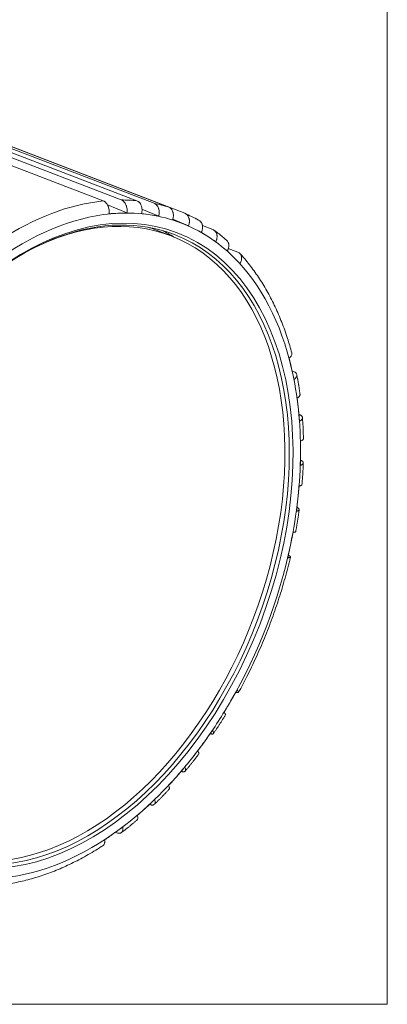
# Model space of a CAD drawing. Header units: millimetres. Extents: x 4 to 836, y 3 to 589.
# Tile 14 of 94: x 280 to 308, y 100 to 175. Entities that reach past the tile are written whole.
import ezdxf

# ---------------------------------------------------------------- set-up
doc = ezdxf.new("R2010")
doc.units = ezdxf.units.MM
doc.layers.add('1', color=7, linetype='Continuous', true_color=0xffffff)

msp = doc.modelspace()

# ---------------------------------------------------------------- linework, layer by layer
at = {"layer": '1', "color": 251, "linetype": 'Continuous', "lineweight": 18}
for p in [(308.295, 218.172), (172.88, 100.016)]:
    msp.add_line(p, (308.295, 100.016), dxfattribs=at)
at = {"layer": '1', "color": 27, "linetype": 'Continuous', "lineweight": 18}
for p, q in [((252.669, 173.997), (286.79, 160.875)), ((254.032, 174.069), (288.153, 160.946)), ((255.213, 174.013), (289.333, 160.891)), ((256.514, 173.816), (290.634, 160.694)), ((257.628, 173.524), (291.748, 160.402)), ((258.841, 173.063), (292.961, 159.94)), ((288.583, 159.977), (287.097, 160.582)), ((290.991, 159.727), (289.717, 160.248)), ((293.25, 158.992), (292.044, 159.485)), ((294.293, 159.007), (295.089, 158.701)), ((296.252, 157.278), (296.976, 157)), ((301.086, 148.004), (301.202, 147.96)), ((287.707, 113.049), (287.819, 113.006))]:
    msp.add_line(p, q, dxfattribs=at)
at = {"layer": '1', "color": 252, "linetype": 'Continuous', "lineweight": 18}
msp.add_line((291.918, 158.229), (290.497, 158.775), dxfattribs=at)
at = {"layer": '1', "color": 27, "linetype": 'Continuous', "lineweight": 18}
msp.add_ellipse((283.276, 134.755), major_axis=(-9.118, -23.707), ratio=0.648836, dxfattribs=at)
for centre, major_axis, start_param, end_param in [((283.134, 134.809), (9.046, 23.52), 0, 1.018802), ((282.708, 134.973), (-9.692, -25.201), 3.180982, 3.246517), ((282.708, 134.973), (-9.692, -25.201), 3.041356, 3.106891), ((283.134, 134.809), (9.046, 23.52), 2.120519, 6.283185), ((281.287, 135.519), (-9.046, -23.52), 3.018327, 3.080963)]:
    msp.add_ellipse(centre, major_axis=major_axis, ratio=0.648836, start_param=start_param, end_param=end_param, dxfattribs=at)
at = {"layer": '1', "color": 27, "linetype": 'Continuous', "lineweight": 13}
for centre, major_axis, start_param, end_param in [((282.708, 134.973), (-9.692, -25.201), 3.460235, 3.874836), ((282.708, 134.973), (-9.692, -25.201), 3.320608, 3.386144), ((283.276, 134.755), (9.405, 24.454), 0.281596, 0.770289), ((283.276, 134.755), (9.405, 24.454), 0.14197, 0.281596), ((283.276, 134.755), (9.405, 24.454), 0.002344, 0.14197), ((283.276, 134.755), (9.405, 24.454), 6.145903, 6.285529), ((283.276, 134.755), (9.405, 24.454), 6.006276, 6.145903), ((283.276, 134.755), (9.405, 24.454), 5.517584, 6.006276), ((283.276, 134.755), (9.405, 24.454), 5.377958, 5.517584), ((283.276, 134.755), (9.405, 24.454), 5.238331, 5.377958), ((283.276, 134.755), (9.405, 24.454), 5.098705, 5.238331), ((283.276, 134.755), (9.405, 24.454), 4.959079, 5.098705), ((283.276, 134.755), (9.405, 24.454), 4.470387, 4.959079), ((283.276, 134.755), (9.405, 24.454), 4.33076, 4.470387), ((283.276, 134.755), (9.405, 24.454), 4.191134, 4.33076), ((283.276, 134.755), (9.405, 24.454), 4.051508, 4.191134), ((283.276, 134.755), (9.405, 24.454), 3.911881, 4.051508), ((283.276, 134.755), (9.405, 24.454), 3.423189, 3.911881)]:
    msp.add_ellipse(centre, major_axis=major_axis, ratio=0.648836, start_param=start_param, end_param=end_param, dxfattribs=at)
at = {"layer": '1', "color": 252, "linetype": 'Continuous', "lineweight": 18}
for centre, start_param, end_param in [((282.944, 134.895), 0, 0.62931), ((282.944, 134.895), 3.660554, 6.283185), ((281.523, 135.441), 0.000009, 0.017583), ((282.944, 134.895), 2.438769, 3.660554)]:
    msp.add_ellipse(centre, major_axis=(8.974, 23.334), ratio=0.648836, start_param=start_param, end_param=end_param, dxfattribs=at)
at = {"layer": '1', "color": 27, "linetype": 'Continuous', "lineweight": 18}
for points, knots in [([(287.22, 159.905), (287.228, 159.956), (287.233, 160.006), (287.234, 160.083), (287.234, 160.109), (287.231, 160.161), (287.229, 160.187), (287.219, 160.263), (287.21, 160.313), (287.19, 160.386), (287.182, 160.41), (287.165, 160.458), (287.156, 160.481), (287.127, 160.548), (287.104, 160.59), (287.066, 160.648), (287.052, 160.667), (287.024, 160.703), (286.994, 160.736), (286.963, 160.766), (286.931, 160.794), (286.914, 160.807), (286.862, 160.842), (286.827, 160.861), (286.79, 160.875)], [0, 0, 0, 0, 0.125, 0.125, 0.1875, 0.1875, 0.25, 0.25, 0.375, 0.375, 0.4375, 0.4375, 0.5, 0.5, 0.625, 0.625, 0.6875, 0.6875, 0.75, 0.8125, 0.8125, 0.875, 0.875, 1, 1, 1, 1]), ([(288.583, 159.977), (288.591, 160.027), (288.595, 160.078), (288.597, 160.155), (288.597, 160.18), (288.594, 160.232), (288.592, 160.258), (288.582, 160.335), (288.573, 160.385), (288.553, 160.458), (288.545, 160.482), (288.528, 160.529), (288.519, 160.552), (288.49, 160.619), (288.467, 160.661), (288.429, 160.719), (288.415, 160.738), (288.387, 160.774), (288.357, 160.808), (288.326, 160.837), (288.294, 160.865), (288.277, 160.878), (288.225, 160.913), (288.19, 160.932), (288.153, 160.946)], [0, 0, 0, 0, 0.125, 0.125, 0.1875, 0.1875, 0.25, 0.25, 0.375, 0.375, 0.4375, 0.4375, 0.5, 0.5, 0.625, 0.625, 0.6875, 0.6875, 0.75, 0.8125, 0.8125, 0.875, 0.875, 1, 1, 1, 1]), ([(289.691, 159.924), (289.704, 159.974), (289.713, 160.025), (289.722, 160.101), (289.724, 160.127), (289.726, 160.178), (289.726, 160.204), (289.723, 160.281), (289.717, 160.33), (289.703, 160.403), (289.698, 160.427), (289.685, 160.474), (289.677, 160.497), (289.653, 160.564), (289.633, 160.606), (289.599, 160.664), (289.586, 160.683), (289.56, 160.719), (289.533, 160.752), (289.503, 160.782), (289.472, 160.809), (289.456, 160.822), (289.406, 160.857), (289.37, 160.876), (289.333, 160.891)], [0, 0, 0, 0, 0.125, 0.125, 0.1875, 0.1875, 0.25, 0.25, 0.375, 0.375, 0.4375, 0.4375, 0.5, 0.5, 0.625, 0.625, 0.6875, 0.6875, 0.75, 0.8125, 0.8125, 0.875, 0.875, 1, 1, 1, 1]), ([(290.991, 159.727), (291.004, 159.777), (291.014, 159.828), (291.022, 159.904), (291.024, 159.93), (291.026, 159.981), (291.026, 160.007), (291.023, 160.084), (291.018, 160.133), (291.004, 160.206), (290.998, 160.23), (290.985, 160.277), (290.978, 160.3), (290.953, 160.367), (290.934, 160.409), (290.899, 160.467), (290.887, 160.486), (290.861, 160.522), (290.833, 160.555), (290.804, 160.585), (290.773, 160.612), (290.757, 160.625), (290.706, 160.66), (290.671, 160.679), (290.634, 160.694)], [0, 0, 0, 0, 0.125, 0.125, 0.1875, 0.1875, 0.25, 0.25, 0.375, 0.375, 0.4375, 0.4375, 0.5, 0.5, 0.625, 0.625, 0.6875, 0.6875, 0.75, 0.8125, 0.8125, 0.875, 0.875, 1, 1, 1, 1]), ([(292.037, 159.453), (292.055, 159.502), (292.069, 159.552), (292.084, 159.626), (292.088, 159.651), (292.094, 159.702), (292.096, 159.727), (292.1, 159.802), (292.098, 159.851), (292.09, 159.922), (292.086, 159.945), (292.076, 159.992), (292.071, 160.014), (292.051, 160.08), (292.034, 160.121), (292.003, 160.178), (291.992, 160.197), (291.968, 160.232), (291.943, 160.265), (291.914, 160.294), (291.885, 160.321), (291.869, 160.334), (291.82, 160.369), (291.785, 160.387), (291.748, 160.402)], [0, 0, 0, 0, 0.125, 0.125, 0.1875, 0.1875, 0.25, 0.25, 0.375, 0.375, 0.4375, 0.4375, 0.5, 0.5, 0.625, 0.625, 0.6875, 0.6875, 0.75, 0.8125, 0.8125, 0.875, 0.875, 1, 1, 1, 1]), ([(293.25, 158.992), (293.268, 159.041), (293.281, 159.09), (293.297, 159.165), (293.301, 159.19), (293.307, 159.24), (293.309, 159.266), (293.313, 159.34), (293.311, 159.389), (293.303, 159.46), (293.299, 159.484), (293.289, 159.53), (293.284, 159.553), (293.264, 159.618), (293.247, 159.659), (293.216, 159.717), (293.205, 159.735), (293.181, 159.77), (293.156, 159.803), (293.127, 159.832), (293.098, 159.86), (293.082, 159.872), (293.033, 159.907), (292.998, 159.926), (292.961, 159.94)], [0, 0, 0, 0, 0.125, 0.125, 0.1875, 0.1875, 0.25, 0.25, 0.375, 0.375, 0.4375, 0.4375, 0.5, 0.5, 0.625, 0.625, 0.6875, 0.6875, 0.75, 0.8125, 0.8125, 0.875, 0.875, 1, 1, 1, 1]), ([(294.213, 158.502), (294.235, 158.548), (294.253, 158.596), (294.274, 158.667), (294.28, 158.691), (294.29, 158.74), (294.294, 158.764), (294.304, 158.836), (294.306, 158.883), (294.302, 158.951), (294.3, 158.974), (294.294, 159.019), (294.29, 159.04), (294.274, 159.104), (294.26, 159.143), (294.233, 159.199), (294.222, 159.217), (294.201, 159.251), (294.177, 159.283), (294.15, 159.312), (294.122, 159.338), (294.107, 159.351), (294.059, 159.385), (294.024, 159.404), (293.987, 159.418)], [0, 0, 0, 0, 0.125, 0.125, 0.1875, 0.1875, 0.25, 0.25, 0.375, 0.375, 0.4375, 0.4375, 0.5, 0.5, 0.625, 0.625, 0.6875, 0.6875, 0.75, 0.8125, 0.8125, 0.875, 0.875, 1, 1, 1, 1]), ([(295.314, 157.785), (295.336, 157.832), (295.354, 157.879), (295.375, 157.95), (295.382, 157.974), (295.392, 158.023), (295.396, 158.047), (295.405, 158.119), (295.407, 158.166), (295.404, 158.234), (295.402, 158.257), (295.395, 158.302), (295.391, 158.323), (295.376, 158.387), (295.362, 158.426), (295.334, 158.482), (295.324, 158.5), (295.302, 158.534), (295.279, 158.566), (295.252, 158.595), (295.223, 158.621), (295.208, 158.634), (295.16, 158.668), (295.126, 158.687), (295.089, 158.701)], [0, 0, 0, 0, 0.125, 0.125, 0.1875, 0.1875, 0.25, 0.25, 0.375, 0.375, 0.4375, 0.4375, 0.5, 0.5, 0.625, 0.625, 0.6875, 0.6875, 0.75, 0.8125, 0.8125, 0.875, 0.875, 1, 1, 1, 1]), ([(296.176, 157.088), (296.188, 157.11), (296.2, 157.132), (296.222, 157.176), (296.232, 157.199), (296.259, 157.266), (296.272, 157.311), (296.287, 157.379), (296.291, 157.402), (296.296, 157.446), (296.299, 157.49), (296.298, 157.532), (296.294, 157.574), (296.291, 157.595), (296.284, 157.636), (296.279, 157.655), (296.27, 157.684), (296.266, 157.693), (296.259, 157.712), (296.255, 157.721), (296.235, 157.765), (296.215, 157.797), (296.179, 157.841), (296.166, 157.855), (296.15, 157.87), (296.148, 157.872), (296.145, 157.874)], [0, 0, 0, 0, 0.075969, 0.075969, 0.151938, 0.151938, 0.303876, 0.303876, 0.379845, 0.379845, 0.455814, 0.531784, 0.531784, 0.607753, 0.607753, 0.683722, 0.683722, 0.721706, 0.721706, 0.759691, 0.759691, 0.911629, 0.911629, 0.987598, 0.987598, 1, 1, 1, 1]), ([(297.144, 156.129), (297.157, 156.151), (297.169, 156.173), (297.191, 156.218), (297.201, 156.24), (297.227, 156.307), (297.241, 156.353), (297.256, 156.421), (297.259, 156.443), (297.265, 156.488), (297.268, 156.531), (297.266, 156.574), (297.263, 156.616), (297.26, 156.637), (297.252, 156.677), (297.247, 156.697), (297.238, 156.725), (297.235, 156.735), (297.228, 156.753), (297.224, 156.762), (297.204, 156.807), (297.184, 156.839), (297.148, 156.883), (297.135, 156.896), (297.114, 156.916), (297.107, 156.922), (297.092, 156.934), (297.085, 156.94), (297.046, 156.968), (297.012, 156.986), (296.976, 157)], [0, 0, 0, 0, 0.0625, 0.0625, 0.125, 0.125, 0.25, 0.25, 0.3125, 0.3125, 0.375, 0.4375, 0.4375, 0.5, 0.5, 0.5625, 0.5625, 0.59375, 0.59375, 0.625, 0.625, 0.75, 0.75, 0.8125, 0.8125, 0.84375, 0.84375, 0.875, 0.875, 1, 1, 1, 1]), ([(301.056, 149.365), (300.959, 149.737), (300.73, 150.526), (300.314, 151.688), (299.816, 152.851), (299.254, 153.949), (298.635, 154.981), (297.953, 155.935), (297.45, 156.563), (297.166, 156.859), (297.143, 156.883)], [0, 0, 0, 0, 0.123849, 0.268166, 0.41239, 0.55647, 0.700348, 0.84396, 0.987248, 1, 1, 1, 1]), ([(300.864, 148.971), (300.898, 148.998), (300.928, 149.026), (300.967, 149.069), (300.98, 149.083), (301.002, 149.113), (301.012, 149.128), (301.038, 149.173), (301.051, 149.202), (301.063, 149.247), (301.066, 149.262), (301.069, 149.291), (301.069, 149.306), (301.067, 149.336), (301.065, 149.351), (301.061, 149.366)], [0, 0, 0, 0, 0.219443, 0.219443, 0.329164, 0.329164, 0.438885, 0.438885, 0.658328, 0.658328, 0.768049, 0.768049, 0.87777, 0.87777, 1, 1, 1, 1]), ([(301.239, 147.342), (301.274, 147.369), (301.304, 147.396), (301.343, 147.439), (301.355, 147.454), (301.377, 147.483), (301.387, 147.498), (301.414, 147.543), (301.426, 147.573), (301.438, 147.617), (301.441, 147.632), (301.444, 147.662), (301.445, 147.676), (301.442, 147.719), (301.436, 147.746), (301.419, 147.786), (301.412, 147.799), (301.395, 147.823), (301.377, 147.847), (301.354, 147.869), (301.329, 147.89), (301.316, 147.9), (301.272, 147.929), (301.238, 147.946), (301.202, 147.96)], [0, 0, 0, 0, 0.125, 0.125, 0.1875, 0.1875, 0.25, 0.25, 0.375, 0.375, 0.4375, 0.4375, 0.5, 0.5, 0.625, 0.625, 0.6875, 0.6875, 0.75, 0.8125, 0.8125, 0.875, 0.875, 1, 1, 1, 1]), ([(301.472, 145.933), (301.507, 145.954), (301.538, 145.976), (301.579, 146.01), (301.592, 146.021), (301.615, 146.045), (301.625, 146.057), (301.653, 146.094), (301.667, 146.118), (301.68, 146.155), (301.683, 146.167), (301.687, 146.192), (301.688, 146.204), (301.687, 146.222), (301.687, 146.227), (301.686, 146.232)], [0, 0, 0, 0, 0.237628, 0.237628, 0.356443, 0.356443, 0.475257, 0.475257, 0.712885, 0.712885, 0.8317, 0.8317, 0.950514, 0.950514, 1, 1, 1, 1]), ([(301.655, 144.177), (301.691, 144.198), (301.722, 144.22), (301.762, 144.254), (301.775, 144.266), (301.798, 144.289), (301.808, 144.301), (301.836, 144.338), (301.85, 144.362), (301.863, 144.399), (301.866, 144.411), (301.87, 144.436), (301.871, 144.448), (301.87, 144.485), (301.864, 144.508), (301.847, 144.543), (301.841, 144.554), (301.825, 144.576), (301.807, 144.597), (301.785, 144.617), (301.76, 144.637), (301.746, 144.646), (301.703, 144.673), (301.67, 144.689), (301.633, 144.703)], [0, 0, 0, 0, 0.125, 0.125, 0.1875, 0.1875, 0.25, 0.25, 0.375, 0.375, 0.4375, 0.4375, 0.5, 0.5, 0.625, 0.625, 0.6875, 0.6875, 0.75, 0.8125, 0.8125, 0.875, 0.875, 1, 1, 1, 1]), ([(301.726, 142.678), (301.762, 142.692), (301.793, 142.707), (301.834, 142.732), (301.847, 142.74), (301.87, 142.758), (301.881, 142.767), (301.909, 142.794), (301.923, 142.813), (301.937, 142.842), (301.94, 142.852), (301.944, 142.87), (301.945, 142.879), (301.945, 142.888)], [0, 0, 0, 0, 0.253847, 0.253847, 0.380771, 0.380771, 0.507695, 0.507695, 0.761542, 0.761542, 0.888466, 0.888466, 1, 1, 1, 1]), ([(301.713, 140.83), (301.749, 140.844), (301.78, 140.859), (301.822, 140.884), (301.834, 140.892), (301.858, 140.91), (301.868, 140.919), (301.896, 140.946), (301.91, 140.965), (301.924, 140.994), (301.927, 141.004), (301.931, 141.023), (301.932, 141.033), (301.931, 141.063), (301.925, 141.082), (301.909, 141.111), (301.903, 141.121), (301.887, 141.14), (301.869, 141.158), (301.847, 141.176), (301.822, 141.194), (301.809, 141.202), (301.765, 141.227), (301.732, 141.243), (301.695, 141.257)], [0, 0, 0, 0, 0.125, 0.125, 0.1875, 0.1875, 0.25, 0.25, 0.375, 0.375, 0.4375, 0.4375, 0.5, 0.5, 0.625, 0.625, 0.6875, 0.6875, 0.75, 0.8125, 0.8125, 0.875, 0.875, 1, 1, 1, 1]), ([(301.621, 139.268), (301.656, 139.276), (301.687, 139.284), (301.728, 139.299), (301.74, 139.304), (301.763, 139.315), (301.774, 139.321), (301.801, 139.339), (301.815, 139.352), (301.828, 139.373), (301.831, 139.38), (301.834, 139.391), (301.835, 139.394), (301.835, 139.398)], [0, 0, 0, 0, 0.267049, 0.267049, 0.400574, 0.400574, 0.534099, 0.534099, 0.801148, 0.801148, 0.934673, 0.934673, 1, 1, 1, 1]), ([(301.412, 137.364), (301.448, 137.371), (301.479, 137.38), (301.519, 137.394), (301.532, 137.4), (301.555, 137.411), (301.565, 137.416), (301.593, 137.434), (301.606, 137.447), (301.619, 137.468), (301.623, 137.475), (301.627, 137.49), (301.627, 137.497), (301.626, 137.519), (301.62, 137.535), (301.603, 137.558), (301.597, 137.566), (301.581, 137.582), (301.563, 137.598), (301.54, 137.613), (301.516, 137.629), (301.502, 137.636), (301.475, 137.65), (301.462, 137.657), (301.448, 137.663)], [0, 0, 0, 0, 0.134671, 0.134671, 0.202007, 0.202007, 0.269342, 0.269342, 0.404013, 0.404013, 0.471349, 0.471349, 0.538684, 0.538684, 0.673355, 0.673355, 0.740691, 0.740691, 0.808026, 0.875362, 0.875362, 0.942697, 0.942697, 1, 1, 1, 1]), ([(301.159, 135.771), (301.193, 135.771), (301.223, 135.773), (301.262, 135.778), (301.274, 135.779), (301.296, 135.784), (301.306, 135.787), (301.332, 135.795), (301.345, 135.802), (301.356, 135.814), (301.359, 135.818), (301.361, 135.824), (301.361, 135.825), (301.362, 135.826)], [0, 0, 0, 0, 0.276759, 0.276759, 0.415139, 0.415139, 0.553518, 0.553518, 0.830277, 0.830277, 0.968657, 0.968657, 1, 1, 1, 1]), ([(297.032, 123.649), (297.251, 124.045), (297.711, 124.914), (298.369, 126.288), (299.005, 127.76), (299.584, 129.258), (300.105, 130.775), (300.56, 132.308), (300.839, 133.352), (300.956, 133.884), (300.96, 133.901)], [0, 0, 0, 0, 0.124274, 0.269429, 0.414575, 0.559718, 0.704865, 0.850019, 0.995188, 1, 1, 1, 1]), ([(300.758, 133.847), (300.793, 133.847), (300.823, 133.849), (300.862, 133.854), (300.874, 133.856), (300.896, 133.86), (300.906, 133.863), (300.932, 133.871), (300.944, 133.878), (300.956, 133.89), (300.959, 133.894), (300.962, 133.904), (300.962, 133.909), (300.959, 133.924), (300.953, 133.935), (300.935, 133.952), (300.928, 133.959), (300.912, 133.971), (300.894, 133.984), (300.871, 133.997), (300.846, 134.011), (300.832, 134.018), (300.812, 134.027), (300.806, 134.03), (300.8, 134.033)], [0, 0, 0, 0, 0.138911, 0.138911, 0.208366, 0.208366, 0.277821, 0.277821, 0.416732, 0.416732, 0.486187, 0.486187, 0.555642, 0.555642, 0.694553, 0.694553, 0.764008, 0.764008, 0.833464, 0.902919, 0.902919, 0.972374, 0.972374, 1, 1, 1, 1]), ([(296.92, 123.82), (296.945, 123.797), (296.966, 123.776), (296.992, 123.747), (297, 123.737), (297.013, 123.72), (297.019, 123.711), (297.033, 123.688), (297.038, 123.674), (297.038, 123.658), (297.038, 123.653), (297.034, 123.644), (297.031, 123.64), (297.019, 123.631), (297.007, 123.627), (296.982, 123.626), (296.973, 123.626), (296.952, 123.628), (296.93, 123.631), (296.904, 123.636), (296.877, 123.643), (296.862, 123.647), (296.84, 123.654), (296.834, 123.656), (296.828, 123.658)], [0, 0, 0, 0, 0.139024, 0.139024, 0.208536, 0.208536, 0.278048, 0.278048, 0.417072, 0.417072, 0.486584, 0.486584, 0.556096, 0.556096, 0.69512, 0.69512, 0.764632, 0.764632, 0.834144, 0.903656, 0.903656, 0.973168, 0.973168, 1, 1, 1, 1]), ([(295.933, 122.12), (295.958, 122.097), (295.979, 122.075), (296.005, 122.046), (296.013, 122.037), (296.026, 122.019), (296.032, 122.01), (296.046, 121.987), (296.05, 121.974), (296.051, 121.957), (296.05, 121.952), (296.048, 121.947), (296.048, 121.946), (296.047, 121.945)], [0, 0, 0, 0, 0.277364, 0.277364, 0.416045, 0.416045, 0.554727, 0.554727, 0.832091, 0.832091, 0.970773, 0.970773, 1, 1, 1, 1]), ([(295.057, 120.763), (295.078, 120.735), (295.096, 120.707), (295.116, 120.67), (295.122, 120.657), (295.132, 120.634), (295.136, 120.623), (295.144, 120.591), (295.146, 120.573), (295.142, 120.549), (295.14, 120.541), (295.133, 120.528), (295.129, 120.522), (295.113, 120.507), (295.098, 120.5), (295.07, 120.493), (295.06, 120.492), (295.038, 120.491), (295.014, 120.492), (294.987, 120.495), (294.958, 120.5), (294.943, 120.504), (294.914, 120.511), (294.9, 120.515), (294.886, 120.52)], [0, 0, 0, 0, 0.134855, 0.134855, 0.202282, 0.202282, 0.26971, 0.26971, 0.404565, 0.404565, 0.471992, 0.471992, 0.53942, 0.53942, 0.674275, 0.674275, 0.741702, 0.741702, 0.80913, 0.876557, 0.876557, 0.943985, 0.943985, 1, 1, 1, 1]), ([(293.94, 119.205), (293.961, 119.176), (293.978, 119.149), (293.999, 119.111), (294.005, 119.099), (294.015, 119.075), (294.018, 119.064), (294.027, 119.032), (294.028, 119.014), (294.025, 118.99), (294.022, 118.983), (294.017, 118.973), (294.016, 118.97), (294.014, 118.967)], [0, 0, 0, 0, 0.267756, 0.267756, 0.401633, 0.401633, 0.535511, 0.535511, 0.803267, 0.803267, 0.937144, 0.937144, 1, 1, 1, 1]), ([(292.965, 117.979), (292.982, 117.945), (292.995, 117.912), (293.01, 117.867), (293.013, 117.852), (293.019, 117.824), (293.021, 117.81), (293.024, 117.771), (293.022, 117.748), (293.012, 117.717), (293.008, 117.708), (292.998, 117.691), (292.993, 117.683), (292.972, 117.662), (292.955, 117.651), (292.924, 117.641), (292.912, 117.638), (292.888, 117.634), (292.863, 117.633), (292.834, 117.634), (292.804, 117.638), (292.789, 117.641), (292.739, 117.651), (292.705, 117.662), (292.668, 117.676)], [0, 0, 0, 0, 0.125, 0.125, 0.1875, 0.1875, 0.25, 0.25, 0.375, 0.375, 0.4375, 0.4375, 0.5, 0.5, 0.625, 0.625, 0.6875, 0.6875, 0.75, 0.8125, 0.8125, 0.875, 0.875, 1, 1, 1, 1]), ([(291.739, 116.592), (291.756, 116.558), (291.77, 116.526), (291.784, 116.48), (291.788, 116.465), (291.793, 116.437), (291.795, 116.423), (291.798, 116.384), (291.796, 116.361), (291.787, 116.331), (291.783, 116.321), (291.773, 116.305), (291.769, 116.298), (291.763, 116.292)], [0, 0, 0, 0, 0.254647, 0.254647, 0.381971, 0.381971, 0.509295, 0.509295, 0.763942, 0.763942, 0.891266, 0.891266, 1, 1, 1, 1]), ([(290.684, 115.521), (290.697, 115.482), (290.705, 115.445), (290.713, 115.393), (290.715, 115.376), (290.716, 115.343), (290.716, 115.327), (290.712, 115.282), (290.706, 115.254), (290.691, 115.218), (290.685, 115.207), (290.672, 115.186), (290.664, 115.177), (290.639, 115.151), (290.619, 115.137), (290.584, 115.123), (290.571, 115.119), (290.545, 115.113), (290.518, 115.109), (290.488, 115.11), (290.456, 115.112), (290.44, 115.114), (290.39, 115.124), (290.354, 115.134), (290.318, 115.148)], [0, 0, 0, 0, 0.125, 0.125, 0.1875, 0.1875, 0.25, 0.25, 0.375, 0.375, 0.4375, 0.4375, 0.5, 0.5, 0.625, 0.625, 0.6875, 0.6875, 0.75, 0.8125, 0.8125, 0.875, 0.875, 1, 1, 1, 1]), ([(289.374, 114.333), (289.386, 114.294), (289.395, 114.257), (289.403, 114.205), (289.404, 114.188), (289.406, 114.155), (289.405, 114.139), (289.402, 114.094), (289.396, 114.067), (289.381, 114.031), (289.375, 114.019), (289.362, 113.998), (289.354, 113.989), (289.342, 113.977), (289.339, 113.974), (289.336, 113.971)], [0, 0, 0, 0, 0.238507, 0.238507, 0.35776, 0.35776, 0.477014, 0.477014, 0.715521, 0.715521, 0.834774, 0.834774, 0.954028, 0.954028, 1, 1, 1, 1]), ([(288.259, 113.437), (288.267, 113.395), (288.271, 113.354), (288.271, 113.296), (288.271, 113.277), (288.267, 113.24), (288.265, 113.223), (288.255, 113.172), (288.244, 113.141), (288.224, 113.1), (288.216, 113.088), (288.199, 113.064), (288.189, 113.053), (288.159, 113.023), (288.136, 113.007), (288.097, 112.989), (288.083, 112.984), (288.054, 112.977), (288.025, 112.971), (287.993, 112.97), (287.961, 112.972), (287.944, 112.973), (287.892, 112.982), (287.856, 112.991), (287.819, 113.006)], [0, 0, 0, 0, 0.125, 0.125, 0.1875, 0.1875, 0.25, 0.25, 0.375, 0.375, 0.4375, 0.4375, 0.5, 0.5, 0.625, 0.625, 0.6875, 0.6875, 0.75, 0.8125, 0.8125, 0.875, 0.875, 1, 1, 1, 1]), ([(278.832, 109.049), (279.153, 109.079), (279.852, 109.171), (280.937, 109.403), (282.082, 109.735), (283.229, 110.157), (284.374, 110.667), (285.512, 111.269), (286.312, 111.738), (286.728, 112.02), (286.772, 112.05)], [0, 0, 0, 0, 0.122228, 0.264904, 0.407946, 0.551314, 0.694955, 0.838812, 0.98283, 1, 1, 1, 1]), ([(286.89, 112.472), (286.898, 112.429), (286.902, 112.388), (286.902, 112.33), (286.901, 112.311), (286.898, 112.275), (286.896, 112.257), (286.885, 112.206), (286.875, 112.176), (286.854, 112.135), (286.847, 112.122), (286.829, 112.098), (286.82, 112.087), (286.799, 112.066), (286.787, 112.056), (286.774, 112.048)], [0, 0, 0, 0, 0.21969, 0.21969, 0.329535, 0.329535, 0.439379, 0.439379, 0.659069, 0.659069, 0.768914, 0.768914, 0.878759, 0.878759, 1, 1, 1, 1])]:
    msp.add_open_spline(points, degree=3, knots=knots, dxfattribs=at)
for points, degree in [([(287.901, 159.941), (287.674, 159.929), (287.447, 159.917), (287.22, 159.905)], 3), ([(288.583, 159.977), (288.356, 159.965), (288.128, 159.953), (287.901, 159.941)], 3), ([(294.764, 158.143), (294.58, 158.263), (294.397, 158.382), (294.213, 158.502)], 3), ([(295.314, 157.785), (295.131, 157.904), (294.947, 158.024), (294.764, 158.143)], 3), ([(296.142, 157.871), (295.691, 158.297), (295.192, 158.637)], 2), ([(296.66, 156.609), (296.499, 156.768), (296.337, 156.928), (296.176, 157.088)], 3), ([(297.144, 156.129), (296.983, 156.289), (296.822, 156.449), (296.66, 156.609)], 3), ([(301.052, 148.156), (300.989, 148.428), (300.926, 148.699), (300.864, 148.971)], 3), ([(301.239, 147.342), (301.177, 147.613), (301.114, 147.885), (301.052, 148.156)], 3), ([(301.683, 146.232), (301.592, 146.997), (301.436, 147.719)], 2), ([(301.564, 145.055), (301.533, 145.348), (301.503, 145.64), (301.472, 145.933)], 3), ([(301.655, 144.177), (301.625, 144.47), (301.594, 144.763), (301.564, 145.055)], 3), ([(301.941, 142.888), (301.937, 143.692), (301.866, 144.464)], 2), ([(301.72, 141.754), (301.722, 142.062), (301.724, 142.37), (301.726, 142.678)], 3), ([(301.832, 139.398), (301.913, 140.225), (301.928, 141.033)], 2), ([(301.517, 138.316), (301.552, 138.633), (301.586, 138.951), (301.621, 139.268)], 3), ([(301.412, 137.364), (301.447, 137.681), (301.482, 137.998), (301.517, 138.316)], 3), ([(301.358, 135.827), (301.523, 136.662), (301.622, 137.49)], 2), ([(300.959, 134.809), (301.026, 135.129), (301.092, 135.45), (301.159, 135.771)], 3), ([(296.426, 122.97), (296.591, 123.253), (296.756, 123.537), (296.92, 123.82)], 3), ([(295.933, 122.12), (296.097, 122.403), (296.262, 122.686), (296.426, 122.97)], 3), ([(295.13, 120.53), (295.61, 121.216), (296.044, 121.947)], 2), ([(294.499, 119.984), (294.685, 120.244), (294.871, 120.504), (295.057, 120.763)], 3), ([(293.94, 119.205), (294.126, 119.464), (294.312, 119.724), (294.499, 119.984)], 3), ([(292.99, 117.686), (293.52, 118.299), (294.01, 118.969)], 2), ([(292.352, 117.286), (292.556, 117.517), (292.761, 117.748), (292.965, 117.979)], 3), ([(291.739, 116.592), (291.944, 116.823), (292.148, 117.054), (292.352, 117.286)], 3), ([(290.651, 115.168), (291.221, 115.698), (291.76, 116.295)], 2), ([(289.374, 114.333), (289.592, 114.531), (289.811, 114.729), (290.029, 114.927)], 3), ([(290.029, 114.927), (290.248, 115.125), (290.466, 115.323), (290.684, 115.521)], 3), ([(287.575, 112.955), (287.803, 113.116), (288.031, 113.276), (288.259, 113.437)], 3), ([(288.155, 113.026), (288.755, 113.463), (289.333, 113.974)], 2), ([(286.89, 112.472), (287.118, 112.633), (287.347, 112.794), (287.575, 112.955)], 3)]:
    msp.add_open_spline(points, degree=degree, dxfattribs=at)
at = {"layer": '1', "color": 27, "linetype": 'Continuous', "lineweight": 18, "extrusion": (2.60703e-11, 1.72043e-10, -1)}
msp.add_open_spline([(290.341, 159.826), (290.124, 159.859), (289.908, 159.891), (289.691, 159.924)], degree=3, dxfattribs=at)
at = {"layer": '1', "color": 27, "linetype": 'Continuous', "lineweight": 18, "extrusion": (3.46968e-11, 2.29234e-10, -1)}
msp.add_open_spline([(290.991, 159.727), (290.775, 159.76), (290.558, 159.793), (290.341, 159.826)], degree=3, dxfattribs=at)
at = {"layer": '1', "color": 27, "linetype": 'Continuous', "lineweight": 18, "extrusion": (-1.57894e-09, -4.15021e-09, -1)}
msp.add_open_spline([(292.644, 159.223), (292.441, 159.3), (292.239, 159.376), (292.037, 159.453)], degree=3, dxfattribs=at)
at = {"layer": '1', "color": 27, "linetype": 'Continuous', "lineweight": 18, "extrusion": (1.97171e-10, 5.18295e-10, -1)}
msp.add_open_spline([(293.25, 158.992), (293.048, 159.069), (292.846, 159.146), (292.644, 159.223)], degree=3, dxfattribs=at)
at = {"layer": '1', "color": 27, "linetype": 'Continuous', "lineweight": 18, "extrusion": (-1.03937e-10, 7.47996e-13, -1)}
msp.add_open_spline([(301.713, 140.83), (301.715, 141.137), (301.718, 141.446), (301.72, 141.754)], degree=3, dxfattribs=at)
at = {"layer": '1', "color": 27, "linetype": 'Continuous', "lineweight": 18, "extrusion": (1.10091e-10, -2.29251e-11, -1)}
msp.add_open_spline([(300.758, 133.847), (300.825, 134.167), (300.892, 134.488), (300.959, 134.809)], degree=3, dxfattribs=at)

doc.saveas('drawing.dxf')
